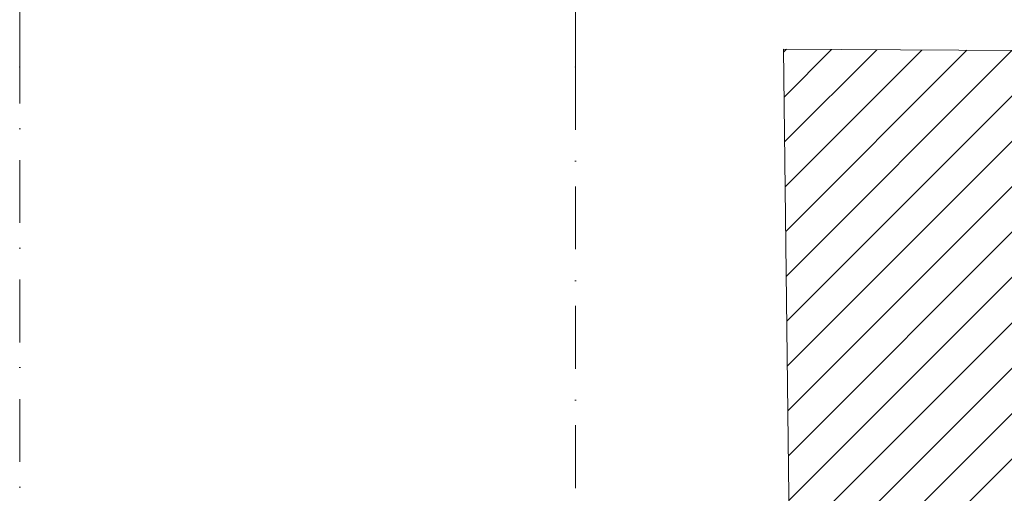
# Model space of a CAD drawing. Header units: millimetres. Extents: x -1465 to 393277, y -3788 to 454312.
# Tile 244 of 256: x 35750 to 41278, y 88692 to 91350. Entities that reach past the tile are written whole.
import ezdxf

# ---------------------------------------------------------------- set-up
doc = ezdxf.new("R2010")
doc.units = ezdxf.units.MM
doc.linetypes.add('Kropki i Kreski', pattern=[6.702778, 3.527778, -1.763889, 0, -1.411111])
doc.layers.add('Konstrukcja - Siatka mod', color=8, linetype='Continuous')

msp = doc.modelspace()

# ---------------------------------------------------------------- hatches: boundary and pattern name
at = {"linetype": 'Continuous', "lineweight": 15}
h = msp.add_hatch(dxfattribs=at)
h.set_pattern_fill('Bloczki_ceramiczne_0006', color=8, style=0, pattern_type=2)
h.set_pattern_definition([(45, (-218848.59, 364306.62), (-127.27922, 127.27922), [])])
h.paths.add_polyline_path([(40038.8, 91183.9), (40229, 75195.6), (40369.9, 74998.5), (42991.9, 74992.5), (42991.9, 91167.6)])

# ---------------------------------------------------------------- linework, layer by layer
at = {"color": 8, "linetype": 'Continuous', "lineweight": 13, "ltscale": 100, "flags": 128}
msp.add_lwpolyline([(40038.8, 91183.9), (40229, 75195.6), (40369.9, 74998.5), (42991.9, 74992.5), (42991.9, 91167.6)], close=True, dxfattribs=at)
at = {"layer": 'Konstrukcja - Siatka mod', "color": 8, "linetype": 'Kropki i Kreski', "lineweight": 13, "ltscale": 100}
for p, q in [((35750, 91084.8), (35750, 92084.8)), ((38870, 91084.8), (38870, 92084.8)), ((35750, 74120), (35750, 91084.8)), ((38870, 91084.8), (38870, 74120))]:
    msp.add_line(p, q, dxfattribs=at)
for p in [(35750, 91084.8), (35750, 91084.8), (38870, 91084.8), (38870, 91084.8)]:
    msp.add_point(p, dxfattribs=at)

doc.saveas('drawing.dxf')
